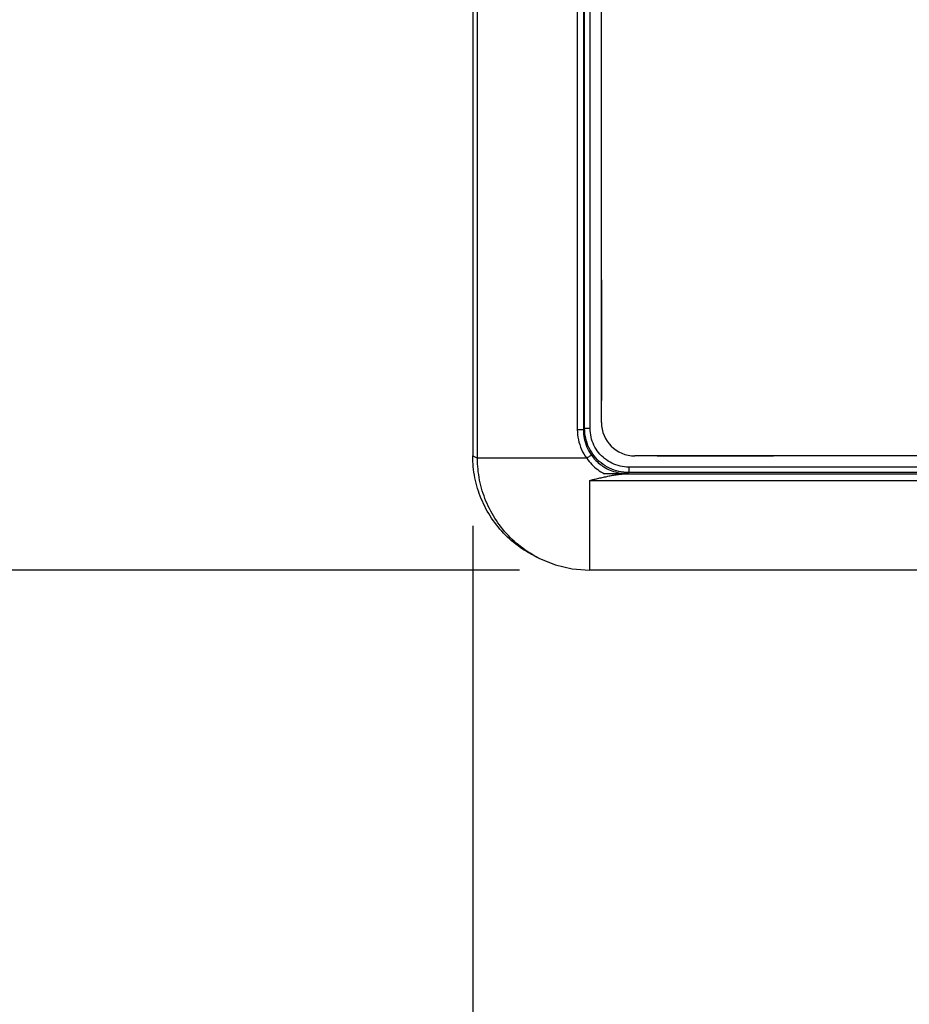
# Model space of a CAD drawing. Header units: inches. Extents: x 0 to 34, y 0 to 22.
# Tile 53 of 94: x 18.5 to 19.3, y 13.4 to 14.2. Entities that reach past the tile are written whole.
import ezdxf

# ---------------------------------------------------------------- set-up
doc = ezdxf.new("R2010")
doc.units = ezdxf.units.IN
doc.header["$LTSCALE"] = 1.87
doc.header["$MEASUREMENT"] = 0
doc.layers.get('0').update_dxf_attribs({"linetype": 'CONTINUOUS'})
doc.layers.add('DATUMCURVES', color=7, linetype='CONTINUOUS')
doc.layers.add('DIMENSIONS', color=7, linetype='CONTINUOUS')
doc.styles.get("Standard").update_dxf_attribs({"font": 'txt', "width": 0.8})
doc.dimstyles.new('DIMSTYLE_2', dxfattribs={"dimtxt": 0.125, "dimasz": 0.18, "dimexe": 0.18, "dimexo": 0.0625, "dimgap": 0.09, "dimtad": 0, "dimtih": 1, "dimtoh": 1, "dimzin": 4, "dimdsep": 46, "dimtxsty": 'STANDARD', "dimblk": '_FILLED', "dimblk1": '_FILLED', "dimblk2": '_FILLED', "dimcen": 0.09, "dimadec": 0, "dimazin": 0, "dimtp": 0.01, "dimtm": 0.01, "dimtfac": 1, "dimtofl": 0, "dimtmove": 0, "dimatfit": 3, "dimldrblk": '_FILLED', "dimfxl": 1, "dimtolj": 1, "dimtzin": 4, "dimarcsym": 0})

# ---------------------------------------------------------------- blocks, each defined once
blk = doc.blocks.new('_FILLED')
at = {"color": 0, "linetype": 'BYBLOCK'}
blk.add_solid([(0, 0), (-1, 0.1736), (-1, -0.1736)], dxfattribs=at)
blk = doc.blocks.new('*D5')
at = {"layer": 'DIMENSIONS', "color": 2, "linetype": 'CONTINUOUS'}
for p, q in [((19.40239, 13.97543), (19.40239, 11.35677)), ((18.8829, 13.78373), (18.8829, 11.35677)), ((18.8829, 11.48177), (18.53174, 11.48177)), ((19.40239, 11.48177), (19.76239, 11.48177))]:
    blk.add_line(p, q, dxfattribs=at)
at = {"layer": 'DIMENSIONS', "color": 2, "linetype": 'CONTINUOUS', "xscale": 0.18, "yscale": 0.18, "zscale": 0.18}
blk.add_blockref('_FILLED', (18.8829, 11.48177), dxfattribs=at)
at = {"layer": 'DIMENSIONS', "color": 2, "linetype": 'CONTINUOUS', "xscale": 0.18, "yscale": 0.18, "zscale": 0.18, "rotation": 180}
blk.add_blockref('_FILLED', (19.40239, 11.48177), dxfattribs=at)
at = {"layer": 'DIMENSIONS', "color": 2, "linetype": 'CONTINUOUS', "width": 0.8}
for s, p in [('[', (17.86924, 11.41927)), (']', (18.36924, 11.41927)), ('.520', (17.34424, 11.41927)), ('13.2', (17.96924, 11.41927))]:
    blk.add_text(s, height=0.125, dxfattribs=at).set_placement(p)
blk = doc.blocks.new('*D6')
at = {"layer": 'DIMENSIONS', "color": 2, "linetype": 'CONTINUOUS'}
for p, q in [((20.28077, 14.21985), (20.28077, 10.53037)), ((18.8829, 13.78373), (18.8829, 10.53037)), ((18.8829, 10.65537), (18.5229, 10.65537)), ((20.28077, 10.65537), (20.83004, 10.65537))]:
    blk.add_line(p, q, dxfattribs=at)
at = {"layer": 'DIMENSIONS', "color": 2, "linetype": 'CONTINUOUS', "xscale": 0.18, "yscale": 0.18, "zscale": 0.18}
blk.add_blockref('_FILLED', (18.8829, 10.65537), dxfattribs=at)
at = {"layer": 'DIMENSIONS', "color": 2, "linetype": 'CONTINUOUS', "xscale": 0.18, "yscale": 0.18, "zscale": 0.18, "rotation": 180}
blk.add_blockref('_FILLED', (20.28077, 10.65537), dxfattribs=at)
at = {"layer": 'DIMENSIONS', "color": 2, "linetype": 'CONTINUOUS', "width": 0.8}
for s, p in [('[', (21.51754, 10.59287)), (']', (22.11754, 10.59287)), ('1.398', (20.89254, 10.59287)), ('35.51', (21.61754, 10.59287))]:
    blk.add_text(s, height=0.125, dxfattribs=at).set_placement(p)
blk = doc.blocks.new('*D7')
at = {"layer": 'DIMENSIONS', "color": 2, "linetype": 'CONTINUOUS'}
for p, q in [((20.33918, 15.37288), (20.33918, 10.78391)), ((18.8829, 13.78373), (18.8829, 9.70626)), ((20.33918, 10.53044), (20.33918, 9.70626)), ((18.8829, 9.83126), (18.5229, 9.83126)), ((20.33918, 9.83126), (20.70321, 9.83126))]:
    blk.add_line(p, q, dxfattribs=at)
at = {"layer": 'DIMENSIONS', "color": 2, "linetype": 'CONTINUOUS', "xscale": 0.18, "yscale": 0.18, "zscale": 0.18}
blk.add_blockref('_FILLED', (18.8829, 9.83126), dxfattribs=at)
at = {"layer": 'DIMENSIONS', "color": 2, "linetype": 'CONTINUOUS', "xscale": 0.18, "yscale": 0.18, "zscale": 0.18, "rotation": 180}
blk.add_blockref('_FILLED', (20.33918, 9.83126), dxfattribs=at)
at = {"layer": 'DIMENSIONS', "color": 2, "linetype": 'CONTINUOUS', "width": 0.8}
for s, p in [('[', (21.39071, 9.76876)), (']', (21.99071, 9.76876)), ('1.456', (20.76571, 9.76876)), ('36.99', (21.49071, 9.76876))]:
    blk.add_text(s, height=0.125, dxfattribs=at).set_placement(p)
blk = doc.blocks.new('*D8')
at = {"layer": 'DIMENSIONS', "color": 2, "linetype": 'CONTINUOUS'}
for p, q in [((18.1329, 14.37355), (18.1329, 14.73355)), ((20.07555, 14.37355), (18.0079, 14.37355)), ((18.9246, 13.74416), (18.0079, 13.74416)), ((18.1329, 13.74416), (18.1329, 12.04288)), ((18.1329, 12.04288), (18.01635, 12.04288))]:
    blk.add_line(p, q, dxfattribs=at)
at = {"layer": 'DIMENSIONS', "color": 2, "linetype": 'CONTINUOUS', "xscale": 0.18, "yscale": 0.18, "zscale": 0.18}
for p, rotation in [((18.1329, 14.37355), 270), ((18.1329, 13.74416), 90)]:
    blk.add_blockref('_FILLED', p, dxfattribs=dict(at, rotation=rotation))
at = {"layer": 'DIMENSIONS', "color": 2, "linetype": 'CONTINUOUS', "width": 0.8}
for s, p in [('[', (17.25385, 11.98038)), (']', (17.85385, 11.98038)), ('.629', (16.72885, 11.98038)), ('15.99', (17.35385, 11.98038))]:
    blk.add_text(s, height=0.125, dxfattribs=at).set_placement(p)
blk = doc.blocks.new('*D9')
at = {"layer": 'DIMENSIONS', "color": 2, "linetype": 'CONTINUOUS'}
for p, q in [((17.3829, 14.596), (17.3829, 14.956)), ((18.78182, 14.596), (17.2579, 14.596)), ((18.9246, 13.74416), (17.2579, 13.74416)), ((17.3829, 13.74416), (17.3829, 12.37319)), ((17.3829, 12.37319), (17.24729, 12.37319))]:
    blk.add_line(p, q, dxfattribs=at)
at = {"layer": 'DIMENSIONS', "color": 2, "linetype": 'CONTINUOUS', "xscale": 0.18, "yscale": 0.18, "zscale": 0.18}
for p, rotation in [((17.3829, 14.596), 270), ((17.3829, 13.74416), 90)]:
    blk.add_blockref('_FILLED', p, dxfattribs=dict(at, rotation=rotation))
at = {"layer": 'DIMENSIONS', "color": 2, "linetype": 'CONTINUOUS', "width": 0.8}
for s, p in [('[', (16.48479, 12.31069)), (']', (17.08479, 12.31069)), ('.852', (15.95979, 12.31069)), ('21.64', (16.58479, 12.31069))]:
    blk.add_text(s, height=0.125, dxfattribs=at).set_placement(p)
blk = doc.blocks.new('*D10')
at = {"layer": 'DIMENSIONS', "color": 2, "linetype": 'CONTINUOUS'}
for p, q in [((15.8829, 15.496), (15.8829, 15.856)), ((18.78182, 15.496), (15.7579, 15.496)), ((18.9246, 13.74416), (15.7579, 13.74416)), ((15.8829, 13.74416), (15.8829, 12.98177)), ((15.8829, 12.98177), (15.68489, 12.98177))]:
    blk.add_line(p, q, dxfattribs=at)
at = {"layer": 'DIMENSIONS', "color": 2, "linetype": 'CONTINUOUS', "xscale": 0.18, "yscale": 0.18, "zscale": 0.18}
for p, rotation in [((15.8829, 15.496), 270), ((15.8829, 13.74416), 90)]:
    blk.add_blockref('_FILLED', p, dxfattribs=dict(at, rotation=rotation))
at = {"layer": 'DIMENSIONS', "color": 2, "linetype": 'CONTINUOUS', "width": 0.8}
for s, p in [('1.752', (14.39739, 12.91927)), ('[', (15.02239, 12.91927)), (']', (15.52239, 12.91927)), ('44.5', (15.12239, 12.91927))]:
    blk.add_text(s, height=0.125, dxfattribs=at).set_placement(p)
blk = doc.blocks.new('*D11')
at = {"layer": 'DIMENSIONS', "color": 2, "linetype": 'CONTINUOUS'}
for p, q in [((16.6329, 15.45051), (16.6329, 15.81051)), ((20.2836, 15.45051), (16.5079, 15.45051)), ((18.9246, 13.74416), (16.5079, 13.74416)), ((16.6329, 13.74416), (16.6329, 12.62366)), ((16.6329, 12.62366), (16.48836, 12.62366))]:
    blk.add_line(p, q, dxfattribs=at)
at = {"layer": 'DIMENSIONS', "color": 2, "linetype": 'CONTINUOUS', "xscale": 0.18, "yscale": 0.18, "zscale": 0.18}
for p, rotation in [((16.6329, 15.45051), 270), ((16.6329, 13.74416), 90)]:
    blk.add_blockref('_FILLED', p, dxfattribs=dict(at, rotation=rotation))
at = {"layer": 'DIMENSIONS', "color": 2, "linetype": 'CONTINUOUS', "width": 0.8}
for s, p in [('[', (15.72586, 12.56116)), (']', (16.32586, 12.56116)), ('1.706', (15.10086, 12.56116)), ('43.34', (15.82586, 12.56116))]:
    blk.add_text(s, height=0.125, dxfattribs=at).set_placement(p)
blk = doc.blocks.new('*D12')
at = {"layer": 'DIMENSIONS', "color": 2, "linetype": 'CONTINUOUS'}
for p, q in [((15.1329, 16.46376), (15.02201, 16.46376)), ((15.1329, 16.13691), (15.1329, 16.46376)), ((19.16692, 16.13691), (15.0079, 16.13691)), ((18.9246, 13.74416), (15.0079, 13.74416)), ((15.1329, 13.74416), (15.1329, 13.38416))]:
    blk.add_line(p, q, dxfattribs=at)
at = {"layer": 'DIMENSIONS', "color": 2, "linetype": 'CONTINUOUS', "xscale": 0.18, "yscale": 0.18, "zscale": 0.18}
for p, rotation in [((15.1329, 16.13691), 270), ((15.1329, 13.74416), 90)]:
    blk.add_blockref('_FILLED', p, dxfattribs=dict(at, rotation=rotation))
at = {"layer": 'DIMENSIONS', "color": 2, "linetype": 'CONTINUOUS', "width": 0.8}
for s, p in [('[', (14.25951, 16.40126)), (']', (14.85951, 16.40126)), ('2.393', (13.63451, 16.40126)), ('60.78', (14.35951, 16.40126))]:
    blk.add_text(s, height=0.125, dxfattribs=at).set_placement(p)

msp = doc.modelspace()

# ---------------------------------------------------------------- linework, layer by layer
at = {"color": 7, "linetype": 'CONTINUOUS'}
for p, q in [((18.8829, 17.08577), (18.8829, 13.84623)), ((18.88711, 13.84416), (18.88711, 16.03128)), ((18.97619, 15.95562), (18.97619, 13.86959)), ((18.98164, 15.95562), (18.98164, 13.86959)), ((18.98274, 13.87068), (18.98274, 15.95453)), ((18.98765, 13.87068), (18.98765, 15.95453)), ((18.99768, 13.87616), (18.99768, 15.94876)), ((18.98164, 13.86959), (18.97619, 13.86959)), ((18.98164, 13.86959), (18.98274, 13.87068)), ((18.98765, 13.87068), (18.98274, 13.87068)), ((18.8829, 13.84626), (18.88711, 13.84416)), ((20.62568, 13.84616), (19.02768, 13.84616)), ((18.9846, 13.84415), (18.88711, 13.84416)), ((19.02009, 13.83029), (20.63245, 13.83029)), ((19.02126, 13.83052), (19.02208, 13.83134)), ((19.02208, 13.83626), (19.02208, 13.83134)), ((20.6314, 13.83626), (19.02208, 13.83626)), ((20.6314, 13.83134), (19.02208, 13.83134)), ((18.9871, 13.8244), (18.9871, 13.74416)), ((18.9871, 13.8244), (20.63245, 13.8244)), ((18.93819, 13.75681), (18.94238, 13.75471)), ((20.70815, 13.74416), (18.9871, 13.74416))]:
    msp.add_line(p, q, dxfattribs=at)
msp.add_lwpolyline([(18.94238, 13.75471), (18.95667, 13.7489), (18.9717, 13.74535), (18.9871, 13.74416)], dxfattribs=at)
msp.add_arc((19.02768, 13.87616), 0.03, 180, 270, dxfattribs=at)
for points, knots in [([(18.97619, 13.86959), (18.97619, 13.8666), (18.97683, 13.86056), (18.9797, 13.85189), (18.9828, 13.84661), (18.9846, 13.84415)], [0, 0, 0, 0, 0.329979, 0.663774, 1, 1, 1, 1]), ([(18.98164, 13.86959), (18.98164, 13.86693), (18.98218, 13.86158), (18.98459, 13.85389), (18.98722, 13.84917), (18.98875, 13.84698)], [0, 0, 0, 0, 0.331609, 0.66606, 1, 1, 1, 1]), ([(19.02208, 13.83134), (19.01914, 13.83134), (19.01325, 13.832), (19.00486, 13.83494), (18.99734, 13.83966), (18.99106, 13.84594), (18.98634, 13.85346), (18.9834, 13.86184), (18.98274, 13.86774), (18.98274, 13.87068)], [0, 0, 0, 0, 0.142963, 0.285815, 0.428638, 0.571405, 0.714203, 0.857036, 1, 1, 1, 1]), ([(19.02208, 13.83626), (19.01951, 13.83625), (19.01435, 13.83684), (19.00702, 13.8394), (19.00044, 13.84354), (18.99494, 13.84903), (18.99081, 13.85561), (18.98824, 13.86294), (18.98765, 13.86811), (18.98765, 13.87068)], [0, 0, 0, 0, 0.143006, 0.28579, 0.42854, 0.571244, 0.713999, 0.856821, 1, 1, 1, 1]), ([(18.93819, 13.75681), (18.93445, 13.75868), (18.92516, 13.76407), (18.91174, 13.77508), (18.89922, 13.79033), (18.88992, 13.80773), (18.88419, 13.82661), (18.8829, 13.83972), (18.8829, 13.84626)], [0, 0, 0, 0, 0.113167, 0.290523, 0.467876, 0.645221, 0.822552, 1, 1, 1, 1]), ([(18.98875, 13.84698), (18.98861, 13.84693), (18.9882, 13.84659), (18.9873, 13.84605), (18.98606, 13.84516), (18.98511, 13.84451), (18.9846, 13.84416)], [0, 0, 0, 0, 0.090048, 0.310701, 0.629629, 1, 1, 1, 1]), ([(18.98875, 13.84698), (18.98993, 13.84529), (18.99259, 13.84208), (18.9973, 13.83797), (19.00267, 13.83464), (19.00858, 13.83221), (19.01484, 13.83076), (19.01912, 13.83048), (19.02126, 13.83052)], [0, 0, 0, 0, 0.163481, 0.327645, 0.493564, 0.661584, 0.830966, 1, 1, 1, 1]), ([(18.94238, 13.75471), (18.93864, 13.75658), (18.92935, 13.76198), (18.91594, 13.77299), (18.90342, 13.78824), (18.89412, 13.80564), (18.8884, 13.82452), (18.88711, 13.83762), (18.88711, 13.84416)], [0, 0, 0, 0, 0.113255, 0.290593, 0.467936, 0.645284, 0.822639, 1, 1, 1, 1]), ([(18.9846, 13.84415), (18.98596, 13.84222), (18.98897, 13.83856), (18.99429, 13.83383), (18.99831, 13.83125), (19.00041, 13.83013)], [0, 0, 0, 0, 0.331761, 0.664277, 1, 1, 1, 1]), ([(18.9871, 13.8244), (18.98848, 13.82471), (18.99124, 13.82534), (18.99536, 13.82628), (18.99947, 13.82721), (19.0036, 13.8281), (19.00774, 13.82891), (19.01189, 13.8296), (19.016, 13.83011), (19.01874, 13.83027), (19.02009, 13.83029)], [0, 0, 0, 0, 0.126809, 0.25259, 0.377981, 0.503474, 0.629477, 0.755283, 0.879283, 1, 1, 1, 1]), ([(19.02126, 13.83052), (19.02001, 13.83048), (19.01755, 13.83041), (19.01392, 13.83032), (19.01038, 13.83025), (19.00695, 13.83019), (19.00364, 13.83015), (19.00147, 13.83013), (19.00041, 13.83013)], [0, 0, 0, 0, 0.179206, 0.353895, 0.523112, 0.68822, 0.847256, 1, 1, 1, 1]), ([(19.02009, 13.83029), (19.01794, 13.83026), (19.0136, 13.83022), (19.00704, 13.83016), (19.00263, 13.83014), (19.00041, 13.83013)], [0, 0, 0, 0, 0.327606, 0.661438, 1, 1, 1, 1])]:
    msp.add_open_spline(points, degree=3, knots=knots, dxfattribs=at)
at = {"layer": 'DATUMCURVES', "color": 40, "linetype": 'CONTINUOUS'}
for points in [[(18.99768, 14.00339, -0.19683), (18.99768, 13.96749, -0.19683), (18.99768, 13.9316, -0.19683), (18.99768, 13.89571, -0.19683)], [(19.04734, 13.84616, -0.19683), (19.08202, 13.84616, -0.19683), (19.1167, 13.84616, -0.19683), (19.15138, 13.84616, -0.19683)]]:
    msp.add_open_spline(points, degree=3, dxfattribs=at)

# ---------------------------------------------------------------- dimensions: what is measured, and where the dimension line sits
at = {"layer": 'DIMENSIONS', "color": 2, "linetype": 'CONTINUOUS'}
for base, p1, p2, angle, picture, middle in [((15.1329, 16.13691), (18.9246, 13.74416), (19.16692, 16.13691), 90, '*D12', (14.29701, 16.46376)), ((15.8829, 15.496), (18.9246, 13.74416), (18.78182, 15.496), 90, '*D10', (15.00989, 12.98177)), ((16.6329, 13.74416), (20.2836, 15.45051), (18.9246, 13.74416), 270, '*D11', (15.76336, 12.62366)), ((17.3829, 14.596), (18.9246, 13.74416), (18.78182, 14.596), 90, '*D9', (16.57229, 12.37319)), ((18.1329, 14.37355), (18.9246, 13.74416), (20.07555, 14.37355), 90, '*D8', (17.34135, 12.04288))]:
    dim = msp.add_linear_dim(base=base, p1=p1, p2=p2, angle=angle, dimstyle='DIMSTYLE_2', dxfattribs=at)
    dim.commit()
    dim.dimension.update_dxf_attribs({"geometry": picture, "text_midpoint": middle, "dimtype": 160})
for base, p2, picture, middle in [((20.33918, 9.83126), (20.33918, 15.37288), '*D7', (21.42821, 9.83126)), ((20.28077, 10.65537), (20.28077, 14.21985), '*D6', (21.55504, 10.65537)), ((19.40239, 11.48177), (19.40239, 13.97543), '*D5', (17.90674, 11.48177))]:
    dim = msp.add_linear_dim(base=base, p1=(18.8829, 13.78373), p2=p2, dimstyle='DIMSTYLE_2', dxfattribs=at)
    dim.commit()
    dim.dimension.update_dxf_attribs({"geometry": picture, "text_midpoint": middle, "dimtype": 160})

doc.saveas('drawing.dxf')
